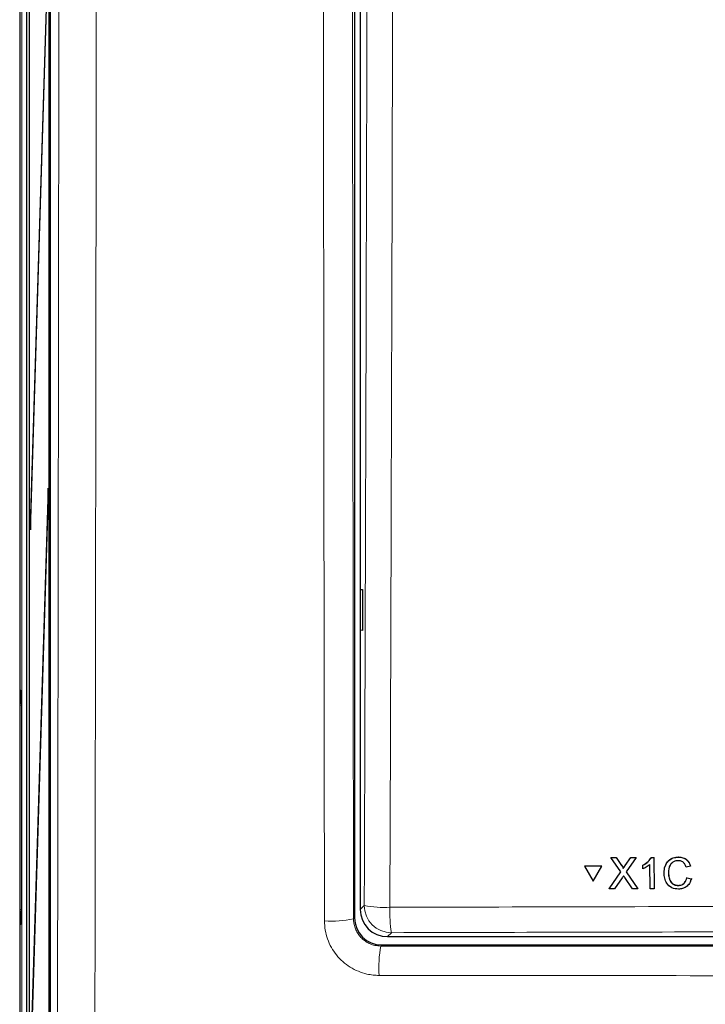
# Model space of a CAD drawing. Header units: millimetres. Extents: x 5 to 418, y 2 to 292.
# Tile 10 of 48: x 60 to 76, y 168 to 192. Entities that reach past the tile are written whole.
import ezdxf

# ---------------------------------------------------------------- set-up
doc = ezdxf.new("R2010")
doc.units = ezdxf.units.MM

msp = doc.modelspace()

# ---------------------------------------------------------------- linework, layer by layer
at = {"color": 7, "linetype": 'Continuous', "lineweight": 25}
for p, q in [((59.6735, 247.5492), (59.6735, 136.8825)), ((59.8461, 142.0548), (59.8461, 247.3769)), ((59.9075, 241.5492), (59.9075, 148.2159)), ((59.9153, 148.2159), (59.9153, 241.5492)), ((60.4303, 154.5578), (60.4303, 241.5466)), ((60.3899, 240.8825), (60.3899, 155.5492)), ((60.3978, 155.5492), (60.3978, 240.8825)), ((67.866, 239.1264), (67.866, 169.8446)), ((68.0068, 215.2608), (68.0068, 170.0483)), ((60.3665, 193.6954), (59.9349, 179.7159)), ((59.9388, 179.3406), (60.3703, 193.3202)), ((60.3665, 180.3621), (59.9349, 166.3825)), ((60.3703, 179.9868), (60.3665, 180.3621)), ((59.9388, 166.0072), (60.3703, 179.9868)), ((59.9349, 179.7159), (59.9388, 179.3406)), ((59.9499, 179.7006), (59.9349, 179.7159)), ((68.0086, 177.8826), (68.0593, 177.8834)), ((68.0086, 176.8825), (68.0086, 177.8826)), ((68.0593, 177.8834), (68.0593, 176.8816)), ((68.0593, 176.8816), (68.0086, 176.8825)), ((59.7172, 175.0812), (59.7172, 170.0172)), ((74.1356, 171.3218), (74.1369, 171.324)), ((74.3802, 170.9684), (74.1356, 171.3218)), ((74.1356, 171.3218), (74.2657, 171.3218)), ((74.1369, 171.324), (74.1429, 171.324)), ((74.2657, 171.3218), (74.267, 171.324)), ((74.2657, 171.3218), (74.3998, 171.128)), ((74.4896, 171.1278), (74.6223, 171.3216)), ((74.7543, 171.3216), (74.5112, 170.9671)), ((74.6223, 171.3216), (74.6236, 171.3238)), ((74.6223, 171.3216), (74.7543, 171.3216)), ((74.7543, 171.3216), (74.7556, 171.3237)), ((75.1284, 171.3214), (75.1297, 171.3235)), ((75.1284, 171.3214), (75.1917, 171.3214)), ((75.1917, 171.3214), (75.1929, 171.3235)), ((75.1917, 171.3214), (75.1934, 170.5564)), ((75.7901, 171.331), (75.7914, 171.3331)), ((73.4926, 171.1059), (73.4939, 171.1081)), ((73.4926, 171.1059), (73.7049, 170.74)), ((73.9157, 171.1057), (73.4926, 171.1059)), ((73.917, 171.1079), (73.4939, 171.1081)), ((73.7049, 170.74), (73.9157, 171.1057)), ((73.7063, 170.7422), (73.917, 171.1079)), ((73.9157, 171.1057), (73.917, 171.1079)), ((74.098, 170.5569), (74.3802, 170.9684)), ((74.4397, 171.0551), (74.441, 171.0572)), ((74.5112, 170.9671), (74.7953, 170.5566)), ((74.9171, 171.1303), (74.9183, 171.1324)), ((74.9173, 171.0399), (74.9171, 171.1303)), ((75.0951, 170.5565), (75.0938, 171.1526)), ((75.5461, 170.9449), (75.5473, 170.947)), ((76.0859, 171.1085), (75.9779, 171.0854)), ((76.0859, 171.1085), (76.0872, 171.1107)), ((73.7049, 170.74), (73.7063, 170.7422)), ((74.4104, 170.82), (74.2298, 170.5568)), ((74.665, 170.5566), (74.4779, 170.827)), ((75.9981, 170.8261), (75.9994, 170.8283)), ((75.9981, 170.8261), (76.1062, 170.8009)), ((76.1075, 170.8031), (76.0855, 170.7489)), ((76.1062, 170.8009), (76.1075, 170.8031)), ((74.098, 170.5569), (74.0993, 170.5591)), ((74.2298, 170.5568), (74.098, 170.5569)), ((74.7953, 170.5566), (74.665, 170.5566)), ((74.7953, 170.5566), (74.7965, 170.5587)), ((75.1934, 170.5564), (75.0951, 170.5565)), ((75.1934, 170.5564), (75.1946, 170.5585)), ((75.7837, 170.6346), (75.785, 170.6368)), ((59.7134, 169.7086), (59.7132, 169.7057)), ((68.6726, 169.3825), (107.3411, 169.3825)), ((68.5326, 169.1781), (107.4811, 169.1781))]:
    msp.add_line(p, q, dxfattribs=at)
at = {"color": 7, "linetype": 'Continuous', "lineweight": 18}
for p, q in [((59.7288, 141.9319), (59.7288, 247.5492)), ((59.6822, 175.3854), (59.7113, 175.4144)), ((59.7137, 175.386), (59.7113, 175.4144)), ((59.6765, 170.0463), (59.6765, 175.0521)), ((59.6765, 175.0521), (59.7172, 175.0521)), ((74.3998, 171.128), (74.4011, 171.1302)), ((74.4896, 171.1278), (74.4908, 171.13)), ((59.6765, 170.0463), (59.7172, 170.0463)), ((68.0068, 170.0483), (68.104, 170.1454)), ((67.8406, 169.8192), (67.866, 169.8446)), ((59.7113, 169.6839), (59.6822, 169.713)), ((59.7137, 169.7124), (59.7113, 169.6839)), ((68.7697, 169.4796), (68.6726, 169.3825)), ((68.5326, 169.1781), (68.5075, 169.1529))]:
    msp.add_line(p, q, dxfattribs=at)
for centre, radius, start, end in [((59.8489, 175.3854), 0.1667, 180.01928, 217.13397), ((68.6021, 172.7118), 2.6143, 259.01521, 272.81826), ((68.7718, 170.1475), 0.6679, 180.1836, 269.8164), ((71.6747, 169.9741), 2.9468, 177.53897, 189.65999), ((59.8489, 169.713), 0.1667, 142.86603, 179.98072), ((67.3074, 172.2536), 2.4921, 265.90558, 282.3543), ((71.5502, 168.6157), 3.0898, 169.98604, 183.37209)]:
    msp.add_arc(centre, radius, start, end, dxfattribs=at)
for centre, start_param, end_param in [((59.6823, 175.0521), 0.0174533, 1.5707963), ((59.7114, 175.0812), 6.0219434, 6.3006386), ((59.6823, 170.0463), 1.5707963, 3.1241394), ((59.7114, 170.0172), 3.1241394, 3.4334263)]:
    msp.add_ellipse(centre, major_axis=(0, 0.3333), ratio=0.0174551, start_param=start_param, end_param=end_param, dxfattribs=at)
at = {"color": 7, "linetype": 'Continuous', "lineweight": 25}
for centre, major_axis, ratio, start_param, end_param in [((59.7114, 175.0812), (0, 0.3333), 0.0174551, 4.712389, 6.0219434), ((59.7114, 170.0172), (0, 0.3333), 0.0174551, 3.4334263, 4.712389), ((68.6744, 170.0501), (-0.4727, -0.4727), 0.9972647, 5.4991567, 7.0672139), ((68.5328, 169.8448), (-0.4715, -0.4715), 0.9996955, 5.4979394, 7.0684312)]:
    msp.add_ellipse(centre, major_axis=major_axis, ratio=ratio, start_param=start_param, end_param=end_param, dxfattribs=at)
at = {"color": 7, "linetype": 'Continuous', "lineweight": 18}
for points, knots in [([(60.5754, 154.682), (60.5799, 156.998), (60.5888, 161.6302), (60.6006, 168.586), (60.6112, 175.5471), (60.6207, 182.5921), (60.629, 189.7202), (60.636, 196.9314), (60.6418, 204.1462), (60.6446, 208.9584), (60.6459, 211.3646)], [0, 0, 0, 0, 0.1228665, 0.2457424, 0.3686469, 0.4915608, 0.6186443, 0.7457384, 0.872864, 1, 1, 1, 1]), ([(61.5614, 211.2855), (61.5614, 211.2855), (61.5588, 206.4769), (61.5521, 196.8615), (61.535, 181.1779), (61.5141, 167.0843), (61.4963, 157.8061), (61.4901, 154.586)], [0, 0, 0, 0, 0.0000001, 0.2539862, 0.5079724, 0.8292412, 1, 1, 1, 1]), ([(67.1295, 169.7678), (67.1289, 170.211), (67.1259, 172.4267), (67.1187, 178.1899), (67.1091, 187.0627), (67.0991, 198.6856), (67.0949, 206.7628), (67.0925, 211.2855)], [0, 0, 0, 0, 0.0320694, 0.1603478, 0.4169318, 0.6735157, 1, 1, 1, 1]), ([(67.8035, 211.3383), (67.8053, 207.8763), (67.8087, 200.9518), (67.817, 190.5692), (67.8273, 180.1896), (67.8362, 173.2762), (67.8406, 169.8192)], [0, 0, 0, 0, 0.2498941, 0.4998305, 0.749894, 1, 1, 1, 1]), ([(68.104, 170.1454), (68.1156, 173.5765), (68.1389, 180.439), (68.1668, 190.7418), (68.1902, 201.0506), (68.2011, 207.9271), (68.2066, 211.3655)], [0, 0, 0, 0, 0.2499373, 0.4998997, 0.7499373, 1, 1, 1, 1]), ([(68.8337, 211.3473), (68.833, 210.903), (68.8297, 208.6817), (68.8143, 199.3526), (68.7841, 186.0428), (68.7455, 174.5232), (68.7306, 170.1006)], [0, 0, 0, 0, 0.0322876, 0.1614382, 0.6780666, 1, 1, 1, 1]), ([(68.7306, 170.1006), (69.1743, 170.102), (71.3929, 170.1087), (75.389, 170.1184), (80.7207, 170.1269), (86.0563, 170.1308), (91.3948, 170.1303), (96.7136, 170.125), (102.0109, 170.1156), (105.5255, 170.1056), (107.2831, 170.1006)], [0, 0, 0, 0, 0.0345653, 0.1728308, 0.3110963, 0.4493987, 0.587812, 0.7262622, 0.8631132, 1, 1, 1, 1]), ([(68.4658, 168.4339), (68.4165, 168.4355), (68.3173, 168.4388), (68.1466, 168.4687), (67.9554, 168.5288), (67.7557, 168.6313), (67.5741, 168.767), (67.4191, 168.9298), (67.2923, 169.1181), (67.2004, 169.3229), (67.1409, 169.5422), (67.1333, 169.6919), (67.1295, 169.7678)], [0, 0, 0, 0, 0.0706216, 0.1421271, 0.2477038, 0.3563312, 0.4619865, 0.5707119, 0.6765109, 0.7853948, 0.8911615, 1, 1, 1, 1]), ([(67.8406, 169.8192), (67.8425, 169.7824), (67.8462, 169.7078), (67.8754, 169.5993), (67.9215, 169.4959), (67.9841, 169.4026), (68.0619, 169.3203), (68.1516, 169.2529), (68.252, 169.2009), (68.347, 169.1707), (68.4332, 169.1555), (68.4826, 169.1538), (68.5075, 169.1529)], [0, 0, 0, 0, 0.1060769, 0.2152251, 0.321018, 0.4299235, 0.5353868, 0.6439665, 0.7493694, 0.8578703, 0.9284884, 1, 1, 1, 1]), ([(107.244, 169.4796), (105.6458, 169.4842), (100.8492, 169.4979), (92.8392, 169.5099), (84.8216, 169.5099), (76.7947, 169.501), (71.9804, 169.4882), (68.7697, 169.4796)], [0, 0, 0, 0, 0.12473022, 0.37436041, 0.62435821, 0.74948328, 1, 1, 1, 1]), ([(68.5075, 169.1529), (71.747, 169.1499), (78.2292, 169.1438), (87.978, 169.1415), (97.7429, 169.1438), (104.2507, 169.1499), (107.5062, 169.1529)], [0, 0, 0, 0, 0.2493852, 0.499015, 0.7493837, 1, 1, 1, 1]), ([(107.5479, 168.4339), (107.1043, 168.4334), (104.8862, 168.4311), (100.8908, 168.4276), (95.5594, 168.4245), (90.2236, 168.4231), (84.8846, 168.4232), (79.4768, 168.425), (74.0024, 168.4283), (70.3115, 168.4321), (68.4658, 168.4339)], [0, 0, 0, 0, 0.0340943, 0.170476, 0.3068577, 0.4432794, 0.5798212, 0.7164031, 0.8581791, 1, 1, 1, 1])]:
    msp.add_open_spline(points, degree=3, knots=knots, dxfattribs=at)
at = {"color": 7, "linetype": 'Continuous', "lineweight": 25}
for points, knots in [([(59.7149, 175.3821), (59.7146, 175.3836), (59.7138, 175.3877), (59.7133, 175.3916), (59.713, 175.3944), (59.7132, 175.393), (59.7132, 175.3922)], [0, 0, 0, 0, 0.1136518, 0.3159765, 0.5825285, 1, 1, 1, 1]), ([(74.9171, 171.1303), (74.9648, 171.1572), (75.05, 171.2053), (75.1045, 171.286), (75.1284, 171.3214)], [0, 0, 0, 0, 0.5604274, 1, 1, 1, 1]), ([(74.9184, 171.1325), (74.9661, 171.1594), (75.0513, 171.2075), (75.1058, 171.2882), (75.1298, 171.3236)], [0, 0, 0, 0, 0.5604274, 1, 1, 1, 1]), ([(75.438, 170.9445), (75.442, 170.9997), (75.45, 171.1098), (75.5351, 171.245), (75.6603, 171.319), (75.7468, 171.327), (75.7901, 171.331)], [0, 0, 0, 0, 0.28049248, 0.55956971, 0.77961533, 1, 1, 1, 1]), ([(75.4718, 171.12), (75.4947, 171.1657), (75.5372, 171.2505), (75.6623, 171.321), (75.7484, 171.3291), (75.7915, 171.3332)], [0, 0, 0, 0, 0.3681692, 0.6838414, 1, 1, 1, 1]), ([(75.7851, 171.2427), (75.758, 171.2409), (75.704, 171.2372), (75.6318, 171.1961), (75.5576, 171.1021), (75.5508, 171.0097), (75.5461, 170.9449)], [0, 0, 0, 0, 0.1872234, 0.3739058, 0.5607363, 1, 1, 1, 1]), ([(75.6293, 171.1853), (75.6138, 171.1681), (75.5554, 171.1034), (75.5508, 171.0132), (75.5474, 170.9471)], [0, 0, 0, 0, 0.2666781, 1, 1, 1, 1]), ([(75.9779, 171.0854), (75.9694, 171.1092), (75.9524, 171.1567), (75.9048, 171.2112), (75.8447, 171.2391), (75.805, 171.2415), (75.7851, 171.2427)], [0, 0, 0, 0, 0.2805533, 0.5597389, 0.7796538, 1, 1, 1, 1]), ([(75.7901, 171.331), (75.8277, 171.3282), (75.9027, 171.3227), (75.9948, 171.2672), (76.0564, 171.1918), (76.0761, 171.1363), (76.0859, 171.1085)], [0, 0, 0, 0, 0.2800806, 0.5594487, 0.7795488, 1, 1, 1, 1]), ([(75.7915, 171.3332), (75.829, 171.3304), (75.904, 171.3249), (75.9961, 171.2694), (76.0578, 171.194), (76.0774, 171.1385), (76.0872, 171.1107)], [0, 0, 0, 0, 0.28008064, 0.55944867, 0.77954883, 1, 1, 1, 1]), ([(74.3998, 171.128), (74.4084, 171.115), (74.4204, 171.0969), (74.4352, 171.073), (74.4382, 171.061), (74.4397, 171.0551)], [0, 0, 0, 0, 0.5612769, 0.7817626, 1, 1, 1, 1]), ([(74.4011, 171.1302), (74.4097, 171.1172), (74.4217, 171.0991), (74.4366, 171.0752), (74.4395, 171.0632), (74.441, 171.0573)], [0, 0, 0, 0, 0.5612769, 0.7817626, 1, 1, 1, 1]), ([(74.4397, 171.0551), (74.449, 171.0687), (74.4656, 171.0929), (74.4822, 171.1172), (74.4896, 171.1278)], [0, 0, 0, 0, 0.5599999, 1, 1, 1, 1]), ([(74.441, 171.0573), (74.4503, 171.0709), (74.4669, 171.0951), (74.4835, 171.1194), (74.4909, 171.1301)], [0, 0, 0, 0, 0.5599999, 1, 1, 1, 1]), ([(75.0938, 171.1526), (75.0635, 171.1273), (75.0094, 171.0823), (74.9454, 171.0528), (74.9173, 171.0399)], [0, 0, 0, 0, 0.5596859, 1, 1, 1, 1]), ([(75.794, 170.5464), (75.7366, 170.5506), (75.6221, 170.559), (75.5009, 170.6753), (75.4478, 170.8116), (75.4413, 170.9002), (75.438, 170.9445)], [0, 0, 0, 0, 0.2799551, 0.5580876, 0.7789116, 1, 1, 1, 1]), ([(75.5461, 170.9449), (75.5483, 170.9038), (75.5528, 170.8219), (75.5976, 170.712), (75.6867, 170.6459), (75.7513, 170.6384), (75.7837, 170.6346)], [0, 0, 0, 0, 0.281245, 0.5607156, 0.780138, 1, 1, 1, 1]), ([(75.5474, 170.9471), (75.5496, 170.906), (75.5541, 170.8241), (75.5989, 170.7142), (75.688, 170.6482), (75.7526, 170.6406), (75.785, 170.6369)], [0, 0, 0, 0, 0.281245, 0.5607156, 0.780138, 1, 1, 1, 1]), ([(74.4464, 170.8726), (74.4396, 170.8628), (74.4276, 170.8453), (74.4157, 170.8277), (74.4104, 170.82)], [0, 0, 0, 0, 0.56000161, 1, 1, 1, 1]), ([(74.4779, 170.827), (74.472, 170.8355), (74.4615, 170.8507), (74.451, 170.8659), (74.4464, 170.8726)], [0, 0, 0, 0, 0.5599998, 1, 1, 1, 1]), ([(75.7837, 170.6346), (75.8131, 170.6375), (75.872, 170.6431), (75.9614, 170.708), (75.9842, 170.7813), (75.9981, 170.8261)], [0, 0, 0, 0, 0.28071123, 0.56090458, 1, 1, 1, 1]), ([(75.785, 170.6369), (75.814, 170.64), (75.872, 170.6462), (75.9391, 170.6876), (75.9543, 170.728), (75.9592, 170.7408)], [0, 0, 0, 0, 0.4062569, 0.8117642, 1, 1, 1, 1]), ([(76.1062, 170.8009), (76.0936, 170.7618), (76.0684, 170.6836), (75.9877, 170.5982), (75.8908, 170.5527), (75.8263, 170.5485), (75.794, 170.5464)], [0, 0, 0, 0, 0.2802563, 0.5595462, 0.7795894, 1, 1, 1, 1])]:
    msp.add_open_spline(points, degree=3, knots=knots, dxfattribs=at)

doc.saveas('drawing.dxf')
